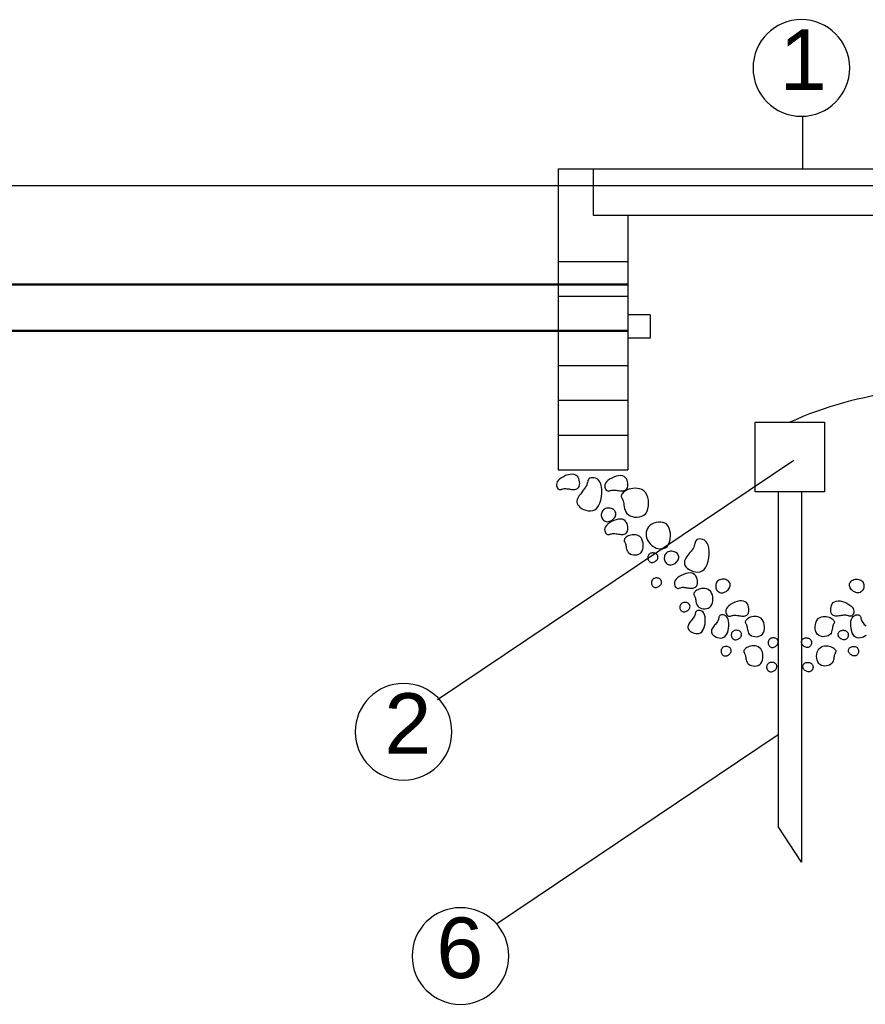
# Model space of a CAD drawing. Header units: millimetres. Extents: x 15 to 133, y 12 to 160.
# Tile 61 of 92: x 97.6 to 99, y 13.08 to 14.71. Entities that reach past the tile are written whole.
import ezdxf

# ---------------------------------------------------------------- set-up
doc = ezdxf.new("R2010")
doc.units = ezdxf.units.MM
doc.header["$MEASUREMENT"] = 0
for name, color, linetype, lineweight in [('Layout - Marco Polo', 252, 'Continuous', 25), ('Layout 01 - Marco Polo', 152, 'Continuous', 25), ('Layout-02 - Marco Polo', 243, 'Continuous', 50), ('Linha de Chamada - Marco Polo', 1, 'Continuous', 25), ('Projeção - Marco Polo', 50, 'Continuous', 25), ('Textos - Marco Polo', 143, 'Continuous', 25)]:
    doc.layers.add(name, color=color, linetype=linetype, lineweight=lineweight)
doc.styles.add('Textos 1-50 - Marco Polo', font='arial.ttf', dxfattribs={"height": 0.1})

msp = doc.modelspace()

# ---------------------------------------------------------------- linework, layer by layer
at = {"layer": 'Layout - Marco Polo'}
for points in [[(98.4913, 13.9341), (98.4924, 13.9335), (98.4934, 13.9334), (98.4945, 13.9334), (98.4956, 13.9337), (98.4968, 13.9341), (98.4981, 13.9345), (98.4995, 13.9348), (98.5011, 13.9351), (98.5028, 13.9351), (98.5046, 13.935), (98.5066, 13.9348), (98.5086, 13.9345), (98.5106, 13.9342), (98.5126, 13.9339), (98.5146, 13.9337), (98.5165, 13.9336), (98.5183, 13.9337), (98.5199, 13.934), (98.5214, 13.9345), (98.5227, 13.9353), (98.5238, 13.9363), (98.5248, 13.9376), (98.5255, 13.9393), (98.5259, 13.9413), (98.5261, 13.9436), (98.526, 13.9461), (98.5255, 13.9488), (98.5247, 13.9514), (98.5235, 13.9538), (98.5218, 13.9559), (98.5197, 13.9575), (98.517, 13.9586), (98.5139, 13.9589), (98.5104, 13.9586), (98.5067, 13.9578), (98.5029, 13.9565), (98.4993, 13.9548), (98.4959, 13.9528), (98.493, 13.9507), (98.4907, 13.9484), (98.4891, 13.9461), (98.4882, 13.9439), (98.4878, 13.9417), (98.488, 13.9397), (98.4885, 13.9378), (98.4893, 13.9362), (98.4903, 13.935)], [(98.5428, 13.9522), (98.5414, 13.9513), (98.5405, 13.9501), (98.5398, 13.9487), (98.5393, 13.9472), (98.5389, 13.9454), (98.5384, 13.9435), (98.5378, 13.9416), (98.537, 13.9395), (98.5358, 13.9373), (98.5343, 13.9352), (98.5326, 13.9329), (98.5308, 13.9307), (98.529, 13.9284), (98.5272, 13.9261), (98.5255, 13.9238), (98.5241, 13.9215), (98.5229, 13.9193), (98.5221, 13.917), (98.5216, 13.9148), (98.5216, 13.9127), (98.522, 13.9105), (98.523, 13.9085), (98.5245, 13.9064), (98.5266, 13.9044), (98.5293, 13.9025), (98.5326, 13.9008), (98.5361, 13.8995), (98.5399, 13.8986), (98.5438, 13.8983), (98.5476, 13.8989), (98.5511, 13.9003), (98.5543, 13.9028), (98.557, 13.9064), (98.5592, 13.9109), (98.5609, 13.9161), (98.562, 13.9217), (98.5626, 13.9274), (98.5626, 13.933), (98.5621, 13.9381), (98.561, 13.9426), (98.5593, 13.9462), (98.5572, 13.949), (98.5547, 13.951), (98.5521, 13.9523), (98.5495, 13.9529), (98.547, 13.9531), (98.5447, 13.9528)], [(98.5709, 13.9318), (98.572, 13.9313), (98.573, 13.9311), (98.5741, 13.9312), (98.5752, 13.9314), (98.5764, 13.9318), (98.5777, 13.9322), (98.5791, 13.9326), (98.5807, 13.9328), (98.5824, 13.9328), (98.5842, 13.9327), (98.5862, 13.9325), (98.5882, 13.9322), (98.5902, 13.9319), (98.5922, 13.9316), (98.5942, 13.9314), (98.5961, 13.9314), (98.5979, 13.9315), (98.5995, 13.9318), (98.601, 13.9323), (98.6023, 13.933), (98.6034, 13.9341), (98.6044, 13.9354), (98.6051, 13.937), (98.6055, 13.939), (98.6057, 13.9413), (98.6056, 13.9439), (98.6051, 13.9465), (98.6043, 13.9491), (98.6031, 13.9515), (98.6014, 13.9536), (98.5993, 13.9552), (98.5966, 13.9563), (98.5935, 13.9566), (98.59, 13.9564), (98.5863, 13.9555), (98.5825, 13.9542), (98.5789, 13.9525), (98.5755, 13.9506), (98.5726, 13.9484), (98.5703, 13.9461), (98.5687, 13.9439), (98.5678, 13.9416), (98.5674, 13.9394), (98.5676, 13.9374), (98.5681, 13.9356), (98.5689, 13.934), (98.5699, 13.9327)], [(98.6351, 13.8941), (98.6373, 13.8977), (98.6388, 13.9018), (98.6397, 13.9064), (98.6398, 13.9113), (98.6394, 13.9161), (98.6383, 13.9207), (98.6367, 13.925), (98.6345, 13.9285), (98.6317, 13.9313), (98.6285, 13.9334), (98.625, 13.9347), (98.6213, 13.9355), (98.6176, 13.9357), (98.6139, 13.9355), (98.6104, 13.9349), (98.6071, 13.934), (98.6043, 13.9329), (98.6018, 13.9316), (98.5998, 13.9302), (98.5981, 13.9287), (98.5967, 13.9272), (98.5958, 13.9257), (98.5951, 13.9243), (98.5948, 13.923), (98.5948, 13.9219), (98.595, 13.9209), (98.5954, 13.9199), (98.596, 13.9188), (98.5966, 13.9176), (98.5973, 13.9163), (98.5979, 13.9147), (98.5985, 13.9128), (98.5989, 13.9105), (98.5992, 13.9079), (98.5997, 13.9051), (98.6003, 13.9022), (98.6011, 13.8994), (98.6024, 13.8967), (98.6041, 13.8942), (98.6065, 13.892), (98.6095, 13.8902), (98.613, 13.8889), (98.6168, 13.8881), (98.6209, 13.8879), (98.6249, 13.8884), (98.6287, 13.8895), (98.6322, 13.8914)], [(98.5846, 13.8886), (98.5853, 13.8903), (98.5857, 13.892), (98.5857, 13.8937), (98.5855, 13.8953), (98.5849, 13.8969), (98.5841, 13.8983), (98.583, 13.8996), (98.5817, 13.9007), (98.5801, 13.9016), (98.5783, 13.9023), (98.5763, 13.9028), (98.5743, 13.903), (98.5723, 13.903), (98.5704, 13.9027), (98.5685, 13.9022), (98.5669, 13.9014), (98.5654, 13.9003), (98.5642, 13.899), (98.5632, 13.8975), (98.5625, 13.8959), (98.562, 13.8942), (98.5618, 13.8924), (98.5618, 13.8906), (98.5621, 13.8888), (98.5626, 13.8872), (98.5633, 13.8856), (98.5643, 13.8842), (98.5655, 13.883), (98.5668, 13.8819), (98.5683, 13.8812), (98.5699, 13.8807), (98.5717, 13.8805), (98.5735, 13.8807), (98.5754, 13.8812), (98.5773, 13.8819), (98.5791, 13.8829), (98.5808, 13.8841), (98.5823, 13.8855), (98.5836, 13.887)], [(98.5708, 13.8599), (98.5719, 13.8594), (98.5729, 13.8592), (98.574, 13.8593), (98.5751, 13.8596), (98.5763, 13.86), (98.5776, 13.8604), (98.579, 13.8607), (98.5806, 13.8609), (98.5823, 13.861), (98.5841, 13.8609), (98.5861, 13.8606), (98.5881, 13.8604), (98.5901, 13.8601), (98.5921, 13.8598), (98.5941, 13.8596), (98.596, 13.8595), (98.5977, 13.8596), (98.5994, 13.8599), (98.6009, 13.8604), (98.6022, 13.8612), (98.6033, 13.8622), (98.6042, 13.8635), (98.6049, 13.8652), (98.6054, 13.8671), (98.6056, 13.8695), (98.6054, 13.872), (98.605, 13.8746), (98.6042, 13.8772), (98.6029, 13.8797), (98.6013, 13.8817), (98.5992, 13.8834), (98.5965, 13.8844), (98.5934, 13.8848), (98.5899, 13.8845), (98.5862, 13.8837), (98.5824, 13.8824), (98.5787, 13.8807), (98.5754, 13.8787), (98.5724, 13.8766), (98.5701, 13.8743), (98.5686, 13.872), (98.5677, 13.8697), (98.5673, 13.8676), (98.5675, 13.8655), (98.568, 13.8637), (98.5688, 13.8621), (98.5698, 13.8608)], [(98.6738, 13.8451), (98.6749, 13.8487), (98.6756, 13.8527), (98.6759, 13.857), (98.6757, 13.8613), (98.675, 13.8656), (98.6738, 13.8695), (98.672, 13.873), (98.6697, 13.8759), (98.6668, 13.878), (98.6634, 13.8792), (98.6598, 13.8798), (98.6559, 13.8797), (98.6521, 13.8791), (98.6485, 13.8779), (98.6451, 13.8763), (98.6421, 13.8742), (98.6398, 13.8719), (98.638, 13.8692), (98.6367, 13.8664), (98.636, 13.8634), (98.6357, 13.8604), (98.6359, 13.8573), (98.6365, 13.8542), (98.6375, 13.8513), (98.6389, 13.8486), (98.6406, 13.846), (98.6426, 13.8437), (98.6448, 13.8416), (98.6473, 13.8398), (98.6498, 13.8382), (98.6525, 13.837), (98.6553, 13.8361), (98.6581, 13.8356), (98.6608, 13.8355), (98.6635, 13.8359), (98.666, 13.8366), (98.6683, 13.8379), (98.6704, 13.8397), (98.6723, 13.8421)], [(98.6278, 13.8299), (98.6293, 13.8324), (98.6304, 13.8353), (98.631, 13.8385), (98.6311, 13.8419), (98.6308, 13.8453), (98.63, 13.8485), (98.6289, 13.8515), (98.6273, 13.854), (98.6254, 13.856), (98.6232, 13.8574), (98.6207, 13.8583), (98.6181, 13.8589), (98.6155, 13.859), (98.6129, 13.8588), (98.6105, 13.8584), (98.6082, 13.8578), (98.6062, 13.857), (98.6045, 13.8561), (98.603, 13.8551), (98.6019, 13.8541), (98.6009, 13.8531), (98.6002, 13.852), (98.5998, 13.851), (98.5996, 13.8501), (98.5995, 13.8493), (98.5997, 13.8486), (98.6, 13.8479), (98.6004, 13.8472), (98.6008, 13.8464), (98.6013, 13.8454), (98.6018, 13.8443), (98.6021, 13.8429), (98.6024, 13.8413), (98.6027, 13.8395), (98.603, 13.8376), (98.6034, 13.8356), (98.604, 13.8336), (98.6049, 13.8317), (98.6061, 13.8299), (98.6077, 13.8284), (98.6098, 13.8271), (98.6123, 13.8262), (98.615, 13.8257), (98.6178, 13.8256), (98.6206, 13.8259), (98.6233, 13.8267), (98.6257, 13.828)], [(98.7201, 13.8512), (98.7187, 13.8503), (98.7177, 13.8491), (98.717, 13.8477), (98.7166, 13.8462), (98.7162, 13.8444), (98.7157, 13.8425), (98.7151, 13.8405), (98.7143, 13.8385), (98.7131, 13.8363), (98.7116, 13.8341), (98.7099, 13.8319), (98.7081, 13.8297), (98.7063, 13.8274), (98.7045, 13.8251), (98.7028, 13.8228), (98.7013, 13.8205), (98.7002, 13.8183), (98.6993, 13.816), (98.6989, 13.8138), (98.6989, 13.8117), (98.6993, 13.8095), (98.7003, 13.8074), (98.7018, 13.8054), (98.7039, 13.8034), (98.7066, 13.8015), (98.7098, 13.7998), (98.7134, 13.7985), (98.7172, 13.7976), (98.7211, 13.7973), (98.7248, 13.7979), (98.7284, 13.7993), (98.7316, 13.8018), (98.7343, 13.8054), (98.7365, 13.8099), (98.7382, 13.8151), (98.7393, 13.8207), (98.7399, 13.8264), (98.7399, 13.8319), (98.7394, 13.8371), (98.7383, 13.8416), (98.7366, 13.8452), (98.7345, 13.848), (98.732, 13.8499), (98.7294, 13.8512), (98.7268, 13.8519), (98.7243, 13.8521), (98.722, 13.8518)], [(98.6545, 13.8189), (98.655, 13.82), (98.6553, 13.8212), (98.6553, 13.8224), (98.6551, 13.8235), (98.6548, 13.8246), (98.6542, 13.8256), (98.6534, 13.8265), (98.6525, 13.8273), (98.6513, 13.828), (98.6501, 13.8284), (98.6487, 13.8288), (98.6473, 13.8289), (98.6459, 13.8289), (98.6446, 13.8287), (98.6433, 13.8283), (98.6421, 13.8278), (98.6411, 13.827), (98.6402, 13.8261), (98.6396, 13.8251), (98.639, 13.8239), (98.6387, 13.8227), (98.6385, 13.8215), (98.6386, 13.8202), (98.6387, 13.819), (98.6391, 13.8178), (98.6396, 13.8167), (98.6403, 13.8158), (98.6411, 13.8149), (98.642, 13.8142), (98.6431, 13.8136), (98.6442, 13.8133), (98.6455, 13.8132), (98.6467, 13.8133), (98.6481, 13.8136), (98.6494, 13.8142), (98.6506, 13.8149), (98.6518, 13.8157), (98.6529, 13.8167), (98.6538, 13.8177)], [(98.6884, 13.8173), (98.6891, 13.819), (98.6895, 13.8207), (98.6895, 13.8223), (98.6893, 13.824), (98.6887, 13.8255), (98.6879, 13.827), (98.6868, 13.8283), (98.6855, 13.8294), (98.6839, 13.8303), (98.6821, 13.831), (98.6801, 13.8315), (98.6781, 13.8317), (98.6761, 13.8316), (98.6742, 13.8314), (98.6723, 13.8308), (98.6707, 13.83), (98.6692, 13.829), (98.668, 13.8277), (98.667, 13.8262), (98.6663, 13.8246), (98.6658, 13.8228), (98.6656, 13.8211), (98.6656, 13.8193), (98.6659, 13.8175), (98.6664, 13.8158), (98.6671, 13.8143), (98.6681, 13.8129), (98.6692, 13.8116), (98.6706, 13.8106), (98.6721, 13.8098), (98.6737, 13.8093), (98.6755, 13.8092), (98.6773, 13.8093), (98.6792, 13.8098), (98.6811, 13.8106), (98.6829, 13.8116), (98.6846, 13.8128), (98.6861, 13.8142), (98.6874, 13.8157)], [(98.6857, 13.7712), (98.6868, 13.7706), (98.6878, 13.7705), (98.6889, 13.7705), (98.69, 13.7708), (98.6912, 13.7712), (98.6925, 13.7716), (98.6939, 13.7719), (98.6955, 13.7722), (98.6972, 13.7722), (98.6991, 13.7721), (98.701, 13.7719), (98.703, 13.7716), (98.705, 13.7713), (98.707, 13.771), (98.709, 13.7708), (98.7109, 13.7707), (98.7127, 13.7708), (98.7143, 13.7711), (98.7158, 13.7717), (98.7171, 13.7724), (98.7183, 13.7734), (98.7192, 13.7748), (98.7199, 13.7764), (98.7203, 13.7784), (98.7205, 13.7807), (98.7204, 13.7832), (98.7199, 13.7859), (98.7191, 13.7885), (98.7179, 13.7909), (98.7162, 13.793), (98.7141, 13.7946), (98.7115, 13.7957), (98.7083, 13.796), (98.7048, 13.7957), (98.7011, 13.7949), (98.6973, 13.7936), (98.6937, 13.7919), (98.6903, 13.79), (98.6874, 13.7878), (98.6851, 13.7855), (98.6835, 13.7832), (98.6826, 13.781), (98.6823, 13.7788), (98.6824, 13.7768), (98.6829, 13.7749), (98.6837, 13.7733), (98.6847, 13.7721)], [(98.6604, 13.7776), (98.6609, 13.7787), (98.6611, 13.7799), (98.6612, 13.7811), (98.661, 13.7822), (98.6606, 13.7833), (98.66, 13.7843), (98.6593, 13.7853), (98.6583, 13.786), (98.6572, 13.7867), (98.6559, 13.7871), (98.6546, 13.7875), (98.6532, 13.7876), (98.6518, 13.7876), (98.6504, 13.7874), (98.6491, 13.787), (98.648, 13.7865), (98.6469, 13.7857), (98.6461, 13.7848), (98.6454, 13.7838), (98.6449, 13.7826), (98.6446, 13.7814), (98.6444, 13.7802), (98.6444, 13.7789), (98.6446, 13.7777), (98.645, 13.7765), (98.6455, 13.7754), (98.6462, 13.7745), (98.647, 13.7736), (98.6479, 13.7729), (98.649, 13.7723), (98.6501, 13.772), (98.6513, 13.7719), (98.6526, 13.772), (98.6539, 13.7723), (98.6552, 13.7729), (98.6565, 13.7736), (98.6577, 13.7744), (98.6588, 13.7754), (98.6597, 13.7764)], [(98.7733, 13.7712), (98.774, 13.7729), (98.7744, 13.7746), (98.7745, 13.7763), (98.7742, 13.7779), (98.7737, 13.7795), (98.7729, 13.7809), (98.7718, 13.7822), (98.7704, 13.7833), (98.7688, 13.7842), (98.767, 13.7849), (98.7651, 13.7854), (98.7631, 13.7856), (98.7611, 13.7856), (98.7591, 13.7853), (98.7573, 13.7848), (98.7556, 13.784), (98.7541, 13.7829), (98.7529, 13.7816), (98.752, 13.7801), (98.7512, 13.7785), (98.7507, 13.7768), (98.7505, 13.775), (98.7505, 13.7732), (98.7508, 13.7714), (98.7513, 13.7698), (98.7521, 13.7682), (98.753, 13.7668), (98.7542, 13.7656), (98.7555, 13.7645), (98.757, 13.7638), (98.7586, 13.7633), (98.7604, 13.7631), (98.7622, 13.7633), (98.7641, 13.7638), (98.766, 13.7645), (98.7678, 13.7655), (98.7695, 13.7667), (98.771, 13.7681), (98.7723, 13.7696)], [(98.9724, 13.7712), (98.9717, 13.7729), (98.9713, 13.7746), (98.9712, 13.7763), (98.9715, 13.7779), (98.972, 13.7795), (98.9728, 13.7809), (98.9739, 13.7822), (98.9753, 13.7833), (98.9769, 13.7842), (98.9787, 13.7849), (98.9806, 13.7854), (98.9826, 13.7856), (98.9846, 13.7856), (98.9866, 13.7853), (98.9884, 13.7848), (98.9901, 13.784), (98.9915, 13.7829), (98.9928, 13.7816), (98.9937, 13.7801), (98.9945, 13.7785), (98.9949, 13.7768), (98.9952, 13.775), (98.9952, 13.7732), (98.9949, 13.7714), (98.9944, 13.7698), (98.9936, 13.7682), (98.9927, 13.7668), (98.9915, 13.7656), (98.9902, 13.7645), (98.9887, 13.7638), (98.987, 13.7633), (98.9853, 13.7631), (98.9835, 13.7633), (98.9816, 13.7638), (98.9797, 13.7645), (98.9779, 13.7655), (98.9762, 13.7667), (98.9747, 13.7681), (98.9734, 13.7696)], [(98.7427, 13.7411), (98.7443, 13.7436), (98.7453, 13.7465), (98.7459, 13.7498), (98.746, 13.7531), (98.7457, 13.7565), (98.745, 13.7598), (98.7438, 13.7627), (98.7423, 13.7652), (98.7403, 13.7672), (98.7381, 13.7686), (98.7357, 13.7696), (98.7331, 13.7701), (98.7305, 13.7702), (98.7279, 13.7701), (98.7254, 13.7697), (98.7231, 13.769), (98.7211, 13.7682), (98.7194, 13.7673), (98.718, 13.7664), (98.7168, 13.7653), (98.7159, 13.7643), (98.7152, 13.7633), (98.7147, 13.7623), (98.7145, 13.7614), (98.7145, 13.7606), (98.7146, 13.7598), (98.7149, 13.7591), (98.7153, 13.7584), (98.7158, 13.7576), (98.7163, 13.7566), (98.7167, 13.7555), (98.7171, 13.7542), (98.7174, 13.7526), (98.7176, 13.7508), (98.7179, 13.7488), (98.7183, 13.7468), (98.7189, 13.7448), (98.7198, 13.7429), (98.721, 13.7412), (98.7227, 13.7396), (98.7248, 13.7384), (98.7272, 13.7375), (98.7299, 13.7369), (98.7328, 13.7368), (98.7356, 13.7371), (98.7382, 13.7379), (98.7407, 13.7393)], [(98.7074, 13.7373), (98.7079, 13.7385), (98.7081, 13.7396), (98.7082, 13.7408), (98.708, 13.742), (98.7076, 13.7431), (98.707, 13.7441), (98.7063, 13.745), (98.7053, 13.7458), (98.7042, 13.7464), (98.7029, 13.7469), (98.7016, 13.7472), (98.7002, 13.7473), (98.6988, 13.7473), (98.6974, 13.7471), (98.6961, 13.7468), (98.695, 13.7462), (98.6939, 13.7454), (98.6931, 13.7445), (98.6924, 13.7435), (98.6919, 13.7424), (98.6916, 13.7412), (98.6914, 13.7399), (98.6914, 13.7387), (98.6916, 13.7374), (98.692, 13.7363), (98.6925, 13.7352), (98.6932, 13.7342), (98.694, 13.7333), (98.6949, 13.7326), (98.6959, 13.7321), (98.6971, 13.7317), (98.6983, 13.7316), (98.6996, 13.7317), (98.7009, 13.7321), (98.7022, 13.7326), (98.7035, 13.7333), (98.7047, 13.7341), (98.7057, 13.7351), (98.7067, 13.7362)], [(98.7707, 13.7251), (98.7717, 13.7246), (98.7728, 13.7244), (98.7738, 13.7245), (98.775, 13.7247), (98.7762, 13.7251), (98.7775, 13.7255), (98.7789, 13.7259), (98.7804, 13.7261), (98.7821, 13.7261), (98.784, 13.726), (98.7859, 13.7258), (98.7879, 13.7255), (98.79, 13.7252), (98.792, 13.7249), (98.7939, 13.7247), (98.7958, 13.7247), (98.7976, 13.7248), (98.7993, 13.7251), (98.8007, 13.7256), (98.8021, 13.7263), (98.8032, 13.7274), (98.8041, 13.7287), (98.8048, 13.7303), (98.8052, 13.7323), (98.8054, 13.7346), (98.8053, 13.7372), (98.8049, 13.7398), (98.804, 13.7424), (98.8028, 13.7448), (98.8012, 13.7469), (98.799, 13.7485), (98.7964, 13.7496), (98.7933, 13.7499), (98.7897, 13.7497), (98.786, 13.7488), (98.7823, 13.7475), (98.7786, 13.7458), (98.7752, 13.7439), (98.7723, 13.7417), (98.77, 13.7395), (98.7684, 13.7372), (98.7675, 13.7349), (98.7672, 13.7327), (98.7673, 13.7307), (98.7679, 13.7289), (98.7687, 13.7273), (98.7696, 13.726)], [(98.975, 13.7251), (98.974, 13.7246), (98.9729, 13.7244), (98.9718, 13.7245), (98.9707, 13.7247), (98.9695, 13.7251), (98.9682, 13.7255), (98.9668, 13.7259), (98.9653, 13.7261), (98.9636, 13.7261), (98.9617, 13.726), (98.9598, 13.7258), (98.9578, 13.7255), (98.9557, 13.7252), (98.9537, 13.7249), (98.9517, 13.7247), (98.9499, 13.7247), (98.9481, 13.7248), (98.9464, 13.7251), (98.9449, 13.7256), (98.9436, 13.7263), (98.9425, 13.7274), (98.9416, 13.7287), (98.9409, 13.7303), (98.9404, 13.7323), (98.9403, 13.7346), (98.9404, 13.7372), (98.9408, 13.7398), (98.9417, 13.7424), (98.9429, 13.7448), (98.9445, 13.7469), (98.9467, 13.7485), (98.9493, 13.7496), (98.9524, 13.7499), (98.9559, 13.7497), (98.9597, 13.7488), (98.9634, 13.7475), (98.9671, 13.7458), (98.9704, 13.7439), (98.9734, 13.7417), (98.9757, 13.7395), (98.9773, 13.7372), (98.9782, 13.7349), (98.9785, 13.7327), (98.9784, 13.7307), (98.9778, 13.7289), (98.977, 13.7273), (98.9761, 13.726)], [(98.7195, 13.7334), (98.7186, 13.7328), (98.7179, 13.732), (98.7174, 13.731), (98.7171, 13.7299), (98.7168, 13.7287), (98.7165, 13.7274), (98.7161, 13.726), (98.7155, 13.7245), (98.7146, 13.723), (98.7136, 13.7215), (98.7124, 13.72), (98.7112, 13.7184), (98.7099, 13.7168), (98.7086, 13.7152), (98.7074, 13.7136), (98.7064, 13.712), (98.7056, 13.7104), (98.705, 13.7088), (98.7047, 13.7073), (98.7047, 13.7058), (98.705, 13.7043), (98.7057, 13.7028), (98.7067, 13.7014), (98.7082, 13.7), (98.7101, 13.6987), (98.7124, 13.6975), (98.7149, 13.6965), (98.7175, 13.6959), (98.7202, 13.6958), (98.7229, 13.6961), (98.7254, 13.6971), (98.7276, 13.6988), (98.7295, 13.7014), (98.731, 13.7045), (98.7322, 13.7082), (98.733, 13.7121), (98.7334, 13.7161), (98.7334, 13.72), (98.733, 13.7236), (98.7323, 13.7267), (98.7311, 13.7293), (98.7296, 13.7312), (98.7279, 13.7326), (98.7261, 13.7335), (98.7242, 13.734), (98.7225, 13.7341), (98.7209, 13.7339)], [(98.7584, 13.7262), (98.7574, 13.7255), (98.7567, 13.7247), (98.7562, 13.7238), (98.7559, 13.7227), (98.7556, 13.7214), (98.7553, 13.7201), (98.7549, 13.7187), (98.7543, 13.7173), (98.7535, 13.7158), (98.7524, 13.7142), (98.7512, 13.7127), (98.75, 13.7111), (98.7487, 13.7095), (98.7474, 13.7079), (98.7463, 13.7063), (98.7452, 13.7047), (98.7444, 13.7031), (98.7438, 13.7016), (98.7435, 13.7), (98.7435, 13.6985), (98.7438, 13.697), (98.7445, 13.6955), (98.7455, 13.6941), (98.747, 13.6927), (98.7489, 13.6914), (98.7512, 13.6902), (98.7537, 13.6893), (98.7563, 13.6887), (98.759, 13.6885), (98.7617, 13.6888), (98.7642, 13.6898), (98.7664, 13.6916), (98.7683, 13.6941), (98.7699, 13.6973), (98.771, 13.7009), (98.7718, 13.7048), (98.7722, 13.7088), (98.7722, 13.7127), (98.7719, 13.7163), (98.7711, 13.7195), (98.7699, 13.722), (98.7684, 13.7239), (98.7667, 13.7253), (98.7649, 13.7262), (98.763, 13.7267), (98.7613, 13.7268), (98.7597, 13.7266)], [(98.8276, 13.6951), (98.8292, 13.6975), (98.8303, 13.7005), (98.8308, 13.7037), (98.831, 13.7071), (98.8307, 13.7105), (98.8299, 13.7137), (98.8288, 13.7166), (98.8272, 13.7192), (98.8253, 13.7211), (98.823, 13.7225), (98.8206, 13.7235), (98.818, 13.724), (98.8154, 13.7242), (98.8128, 13.724), (98.8103, 13.7236), (98.8081, 13.723), (98.8061, 13.7222), (98.8044, 13.7213), (98.8029, 13.7203), (98.8017, 13.7193), (98.8008, 13.7182), (98.8001, 13.7172), (98.7997, 13.7162), (98.7994, 13.7153), (98.7994, 13.7145), (98.7996, 13.7138), (98.7999, 13.7131), (98.8003, 13.7123), (98.8007, 13.7115), (98.8012, 13.7106), (98.8016, 13.7095), (98.802, 13.7081), (98.8023, 13.7065), (98.8025, 13.7047), (98.8028, 13.7028), (98.8033, 13.7008), (98.8039, 13.6988), (98.8047, 13.6968), (98.806, 13.6951), (98.8076, 13.6936), (98.8097, 13.6923), (98.8122, 13.6914), (98.8149, 13.6909), (98.8177, 13.6907), (98.8205, 13.691), (98.8232, 13.6919), (98.8256, 13.6932)], [(98.9181, 13.6951), (98.9165, 13.6975), (98.9154, 13.7005), (98.9148, 13.7037), (98.9147, 13.7071), (98.915, 13.7105), (98.9158, 13.7137), (98.9169, 13.7166), (98.9185, 13.7192), (98.9204, 13.7211), (98.9227, 13.7225), (98.9251, 13.7235), (98.9277, 13.724), (98.9303, 13.7242), (98.9329, 13.724), (98.9354, 13.7236), (98.9376, 13.723), (98.9396, 13.7222), (98.9413, 13.7213), (98.9428, 13.7203), (98.944, 13.7193), (98.9449, 13.7182), (98.9456, 13.7172), (98.946, 13.7162), (98.9463, 13.7153), (98.9463, 13.7145), (98.9461, 13.7138), (98.9458, 13.7131), (98.9454, 13.7123), (98.945, 13.7115), (98.9445, 13.7106), (98.9441, 13.7095), (98.9437, 13.7081), (98.9434, 13.7065), (98.9431, 13.7047), (98.9428, 13.7028), (98.9424, 13.7008), (98.9418, 13.6988), (98.9409, 13.6968), (98.9397, 13.6951), (98.9381, 13.6936), (98.936, 13.6923), (98.9335, 13.6914), (98.9308, 13.6909), (98.928, 13.6907), (98.9252, 13.691), (98.9225, 13.6919), (98.9201, 13.6932)], [(98.7923, 13.6912), (98.7928, 13.6924), (98.793, 13.6936), (98.7931, 13.6947), (98.7929, 13.6959), (98.7925, 13.697), (98.792, 13.698), (98.7912, 13.6989), (98.7903, 13.6997), (98.7891, 13.7003), (98.7879, 13.7008), (98.7865, 13.7011), (98.7851, 13.7013), (98.7837, 13.7013), (98.7823, 13.7011), (98.7811, 13.7007), (98.7799, 13.7001), (98.7789, 13.6994), (98.778, 13.6985), (98.7773, 13.6974), (98.7768, 13.6963), (98.7765, 13.6951), (98.7763, 13.6938), (98.7763, 13.6926), (98.7765, 13.6914), (98.7769, 13.6902), (98.7774, 13.6891), (98.7781, 13.6881), (98.7789, 13.6872), (98.7798, 13.6865), (98.7809, 13.686), (98.782, 13.6856), (98.7832, 13.6855), (98.7845, 13.6856), (98.7858, 13.686), (98.7872, 13.6865), (98.7884, 13.6872), (98.7896, 13.6881), (98.7907, 13.689), (98.7916, 13.6901)], [(98.9534, 13.6912), (98.9529, 13.6924), (98.9526, 13.6936), (98.9526, 13.6947), (98.9528, 13.6959), (98.9531, 13.697), (98.9537, 13.698), (98.9545, 13.6989), (98.9554, 13.6997), (98.9566, 13.7003), (98.9578, 13.7008), (98.9592, 13.7011), (98.9606, 13.7013), (98.962, 13.7013), (98.9633, 13.7011), (98.9646, 13.7007), (98.9658, 13.7001), (98.9668, 13.6994), (98.9677, 13.6985), (98.9683, 13.6974), (98.9689, 13.6963), (98.9692, 13.6951), (98.9694, 13.6938), (98.9693, 13.6926), (98.9692, 13.6914), (98.9688, 13.6902), (98.9683, 13.6891), (98.9676, 13.6881), (98.9668, 13.6872), (98.9659, 13.6865), (98.9648, 13.686), (98.9637, 13.6856), (98.9624, 13.6855), (98.9612, 13.6856), (98.9598, 13.686), (98.9585, 13.6865), (98.9573, 13.6872), (98.9561, 13.6881), (98.955, 13.689), (98.9541, 13.6901)], [(98.853, 13.6787), (98.8535, 13.6798), (98.8538, 13.681), (98.8538, 13.6822), (98.8536, 13.6833), (98.8533, 13.6844), (98.8527, 13.6854), (98.8519, 13.6864), (98.851, 13.6871), (98.8499, 13.6878), (98.8486, 13.6883), (98.8473, 13.6886), (98.8459, 13.6887), (98.8444, 13.6887), (98.8431, 13.6885), (98.8418, 13.6881), (98.8406, 13.6876), (98.8396, 13.6868), (98.8388, 13.6859), (98.8381, 13.6849), (98.8376, 13.6837), (98.8372, 13.6825), (98.8371, 13.6813), (98.8371, 13.68), (98.8373, 13.6788), (98.8376, 13.6776), (98.8381, 13.6765), (98.8388, 13.6756), (98.8396, 13.6747), (98.8406, 13.674), (98.8416, 13.6734), (98.8427, 13.6731), (98.844, 13.673), (98.8453, 13.6731), (98.8466, 13.6734), (98.8479, 13.674), (98.8492, 13.6747), (98.8503, 13.6755), (98.8514, 13.6765), (98.8523, 13.6775)], [(98.8927, 13.6787), (98.8922, 13.6798), (98.8919, 13.681), (98.8919, 13.6822), (98.892, 13.6833), (98.8924, 13.6844), (98.893, 13.6854), (98.8938, 13.6864), (98.8947, 13.6871), (98.8958, 13.6878), (98.8971, 13.6883), (98.8984, 13.6886), (98.8998, 13.6887), (98.9012, 13.6887), (98.9026, 13.6885), (98.9039, 13.6881), (98.9051, 13.6876), (98.9061, 13.6868), (98.9069, 13.6859), (98.9076, 13.6849), (98.9081, 13.6837), (98.9085, 13.6825), (98.9086, 13.6813), (98.9086, 13.68), (98.9084, 13.6788), (98.9081, 13.6776), (98.9075, 13.6765), (98.9069, 13.6756), (98.9061, 13.6747), (98.9051, 13.674), (98.9041, 13.6734), (98.9029, 13.6731), (98.9017, 13.673), (98.9004, 13.6731), (98.8991, 13.6734), (98.8978, 13.674), (98.8965, 13.6747), (98.8953, 13.6755), (98.8943, 13.6765), (98.8934, 13.6775)], [(98.7753, 13.6646), (98.7758, 13.6657), (98.7761, 13.6669), (98.7761, 13.6681), (98.7759, 13.6692), (98.7756, 13.6703), (98.775, 13.6713), (98.7742, 13.6722), (98.7733, 13.673), (98.7721, 13.6737), (98.7709, 13.6741), (98.7695, 13.6745), (98.7681, 13.6746), (98.7667, 13.6746), (98.7654, 13.6744), (98.7641, 13.674), (98.7629, 13.6735), (98.7619, 13.6727), (98.761, 13.6718), (98.7604, 13.6708), (98.7598, 13.6696), (98.7595, 13.6684), (98.7593, 13.6672), (98.7594, 13.6659), (98.7595, 13.6647), (98.7599, 13.6635), (98.7604, 13.6624), (98.7611, 13.6614), (98.7619, 13.6606), (98.7628, 13.6599), (98.7639, 13.6593), (98.765, 13.659), (98.7663, 13.6589), (98.7675, 13.659), (98.7689, 13.6593), (98.7702, 13.6599), (98.7714, 13.6606), (98.7726, 13.6614), (98.7737, 13.6624), (98.7746, 13.6634)], [(98.8252, 13.6466), (98.8268, 13.649), (98.8278, 13.652), (98.8284, 13.6552), (98.8285, 13.6586), (98.8282, 13.662), (98.8275, 13.6652), (98.8263, 13.6682), (98.8248, 13.6707), (98.8228, 13.6726), (98.8206, 13.6741), (98.8182, 13.675), (98.8156, 13.6755), (98.813, 13.6757), (98.8104, 13.6755), (98.8079, 13.6751), (98.8056, 13.6745), (98.8036, 13.6737), (98.8019, 13.6728), (98.8005, 13.6718), (98.7993, 13.6708), (98.7984, 13.6697), (98.7977, 13.6687), (98.7972, 13.6677), (98.797, 13.6668), (98.797, 13.666), (98.7971, 13.6653), (98.7974, 13.6646), (98.7978, 13.6638), (98.7983, 13.663), (98.7988, 13.6621), (98.7992, 13.661), (98.7996, 13.6596), (98.7999, 13.658), (98.8001, 13.6562), (98.8004, 13.6543), (98.8008, 13.6523), (98.8014, 13.6503), (98.8023, 13.6484), (98.8035, 13.6466), (98.8052, 13.6451), (98.8073, 13.6438), (98.8097, 13.6429), (98.8124, 13.6424), (98.8153, 13.6422), (98.8181, 13.6426), (98.8207, 13.6434), (98.8232, 13.6447)], [(98.9205, 13.6466), (98.9189, 13.649), (98.9179, 13.652), (98.9173, 13.6552), (98.9171, 13.6586), (98.9175, 13.662), (98.9182, 13.6652), (98.9194, 13.6682), (98.9209, 13.6707), (98.9228, 13.6726), (98.9251, 13.6741), (98.9275, 13.675), (98.9301, 13.6755), (98.9327, 13.6757), (98.9353, 13.6755), (98.9378, 13.6751), (98.9401, 13.6745), (98.942, 13.6737), (98.9438, 13.6728), (98.9452, 13.6718), (98.9464, 13.6708), (98.9473, 13.6697), (98.948, 13.6687), (98.9485, 13.6677), (98.9487, 13.6668), (98.9487, 13.666), (98.9485, 13.6653), (98.9482, 13.6646), (98.9478, 13.6638), (98.9474, 13.663), (98.9469, 13.6621), (98.9465, 13.661), (98.9461, 13.6596), (98.9458, 13.658), (98.9456, 13.6562), (98.9453, 13.6543), (98.9449, 13.6523), (98.9442, 13.6503), (98.9434, 13.6484), (98.9421, 13.6466), (98.9405, 13.6451), (98.9384, 13.6438), (98.936, 13.6429), (98.9333, 13.6424), (98.9304, 13.6422), (98.9276, 13.6426), (98.9249, 13.6434), (98.9225, 13.6447)], [(98.9704, 13.6646), (98.9699, 13.6657), (98.9696, 13.6669), (98.9696, 13.6681), (98.9698, 13.6692), (98.9701, 13.6703), (98.9707, 13.6713), (98.9715, 13.6722), (98.9724, 13.673), (98.9735, 13.6737), (98.9748, 13.6741), (98.9761, 13.6745), (98.9775, 13.6746), (98.979, 13.6746), (98.9803, 13.6744), (98.9816, 13.674), (98.9828, 13.6735), (98.9838, 13.6727), (98.9846, 13.6718), (98.9853, 13.6708), (98.9858, 13.6696), (98.9862, 13.6684), (98.9863, 13.6672), (98.9863, 13.6659), (98.9861, 13.6647), (98.9858, 13.6635), (98.9853, 13.6624), (98.9846, 13.6614), (98.9838, 13.6606), (98.9828, 13.6599), (98.9818, 13.6593), (98.9807, 13.659), (98.9794, 13.6589), (98.9781, 13.659), (98.9768, 13.6593), (98.9755, 13.6599), (98.9742, 13.6606), (98.9731, 13.6614), (98.972, 13.6624), (98.9711, 13.6634)], [(98.8506, 13.6383), (98.8511, 13.6394), (98.8513, 13.6406), (98.8514, 13.6418), (98.8512, 13.6429), (98.8508, 13.644), (98.8503, 13.645), (98.8495, 13.646), (98.8485, 13.6467), (98.8474, 13.6474), (98.8462, 13.6479), (98.8448, 13.6482), (98.8434, 13.6483), (98.842, 13.6483), (98.8406, 13.6481), (98.8393, 13.6477), (98.8382, 13.6472), (98.8372, 13.6464), (98.8363, 13.6455), (98.8356, 13.6445), (98.8351, 13.6433), (98.8348, 13.6421), (98.8346, 13.6409), (98.8346, 13.6396), (98.8348, 13.6384), (98.8352, 13.6372), (98.8357, 13.6362), (98.8364, 13.6352), (98.8372, 13.6343), (98.8381, 13.6336), (98.8392, 13.633), (98.8403, 13.6327), (98.8415, 13.6326), (98.8428, 13.6327), (98.8441, 13.633), (98.8454, 13.6336), (98.8467, 13.6343), (98.8479, 13.6351), (98.849, 13.6361), (98.8499, 13.6372)], [(98.8951, 13.6383), (98.8946, 13.6394), (98.8944, 13.6406), (98.8943, 13.6418), (98.8945, 13.6429), (98.8949, 13.644), (98.8954, 13.645), (98.8962, 13.646), (98.8971, 13.6467), (98.8983, 13.6474), (98.8995, 13.6479), (98.9009, 13.6482), (98.9023, 13.6483), (98.9037, 13.6483), (98.9051, 13.6481), (98.9063, 13.6477), (98.9075, 13.6472), (98.9085, 13.6464), (98.9094, 13.6455), (98.9101, 13.6445), (98.9106, 13.6433), (98.9109, 13.6421), (98.9111, 13.6409), (98.9111, 13.6396), (98.9109, 13.6384), (98.9105, 13.6372), (98.91, 13.6362), (98.9093, 13.6352), (98.9085, 13.6343), (98.9076, 13.6336), (98.9065, 13.633), (98.9054, 13.6327), (98.9042, 13.6326), (98.9029, 13.6327), (98.9016, 13.633), (98.9002, 13.6336), (98.899, 13.6343), (98.8978, 13.6351), (98.8967, 13.6361), (98.8958, 13.6372)]]:
    msp.add_lwpolyline(points, close=True, dxfattribs=at)
msp.add_lwpolyline([(98.9987, 13.6927), (98.9968, 13.6914), (98.9945, 13.6902), (98.992, 13.6893), (98.9893, 13.6887), (98.9866, 13.6885), (98.984, 13.6888), (98.9815, 13.6898), (98.9793, 13.6916), (98.9774, 13.6941), (98.9758, 13.6973), (98.9747, 13.7009), (98.9739, 13.7048), (98.9735, 13.7088), (98.9734, 13.7127), (98.9738, 13.7163), (98.9746, 13.7195), (98.9758, 13.722), (98.9773, 13.7239), (98.979, 13.7253), (98.9808, 13.7262), (98.9826, 13.7267), (98.9844, 13.7268), (98.986, 13.7266), (98.9873, 13.7262), (98.9883, 13.7255), (98.989, 13.7247), (98.9895, 13.7238), (98.9898, 13.7227), (98.9901, 13.7214), (98.9904, 13.7201), (98.9908, 13.7187), (98.9914, 13.7173), (98.9922, 13.7158), (98.9933, 13.7142), (98.9944, 13.7127), (98.9957, 13.7111), (98.997, 13.7095), (98.9983, 13.7079)], dxfattribs=at)
at = {"layer": 'Layout 01 - Marco Polo'}
for p, q in [((98.4907, 14.4629), (99.2549, 14.4629)), ((98.4907, 14.4629), (98.4907, 13.9661)), ((91.2229, 14.4353), (101.9187, 14.4353)), ((98.6054, 14.3865), (98.6054, 13.9661)), ((98.4907, 14.31), (98.6054, 14.31)), ((98.4907, 14.2527), (98.6054, 14.2527)), ((98.6425, 14.2218), (98.6054, 14.2218)), ((98.6425, 14.2218), (98.6425, 14.1836)), ((98.4907, 14.1954), (98.6054, 14.1954)), ((98.6425, 14.1836), (98.6054, 14.1836)), ((98.4907, 14.1381), (98.6054, 14.1381)), ((98.4907, 14.0808), (98.6054, 14.0808)), ((98.4907, 14.0235), (98.6054, 14.0235)), ((98.4907, 13.9661), (98.6054, 13.9661))]:
    msp.add_line(p, q, dxfattribs=at)
at = {"layer": 'Layout-02 - Marco Polo'}
for p, q in [((94.675, 14.2718), (98.6054, 14.2718)), ((94.675, 14.1954), (98.6054, 14.1954))]:
    msp.add_line(p, q, dxfattribs=at)
at = {"layer": 'Linha de Chamada - Marco Polo'}
for p, q in [((98.8939, 14.5498), (98.8939, 14.4629)), ((98.2917, 13.587), (98.8797, 13.9821)), ((98.3888, 13.2169), (98.8537, 13.5294))]:
    msp.add_line(p, q, dxfattribs=at)
for centre in [(98.8919, 14.6293), (98.2354, 13.5338), (98.3294, 13.1637)]:
    msp.add_ellipse(centre, major_axis=(-0.0564, 0.0564), ratio=1, start_param=3.926991, end_param=10.210176, dxfattribs=at)
at = {"layer": 'Projeção - Marco Polo'}
for p, q in [((98.5481, 14.4629), (98.5481, 14.3865)), ((98.5481, 14.3865), (99.1976, 14.3865)), ((98.8155, 13.9299), (98.8155, 14.0445)), ((98.8155, 14.0445), (98.9302, 14.0445)), ((98.9302, 14.0445), (98.9302, 13.9299)), ((98.9302, 13.9299), (98.8155, 13.9299)), ((98.8537, 13.9299), (98.8537, 13.3772)), ((98.8919, 13.9299), (98.8919, 13.3185)), ((98.8919, 13.3185), (98.8537, 13.3772))]:
    msp.add_line(p, q, dxfattribs=at)
msp.add_ellipse((99.1187, 13.5068), major_axis=(-0.4181, 0.4181), ratio=1, start_param=-0.994159, end_param=-0.356482, dxfattribs=at)

# ---------------------------------------------------------------- texts
at = {"layer": 'Textos - Marco Polo', "style": 'Textos 1-50 - Marco Polo'}
for s, p in [('1', (98.8561, 14.5929)), ('2', (98.2037, 13.4974)), ('6', (98.2895, 13.1273))]:
    msp.add_text(s, height=0.1, dxfattribs=at).set_placement(p)

doc.saveas('drawing.dxf')
